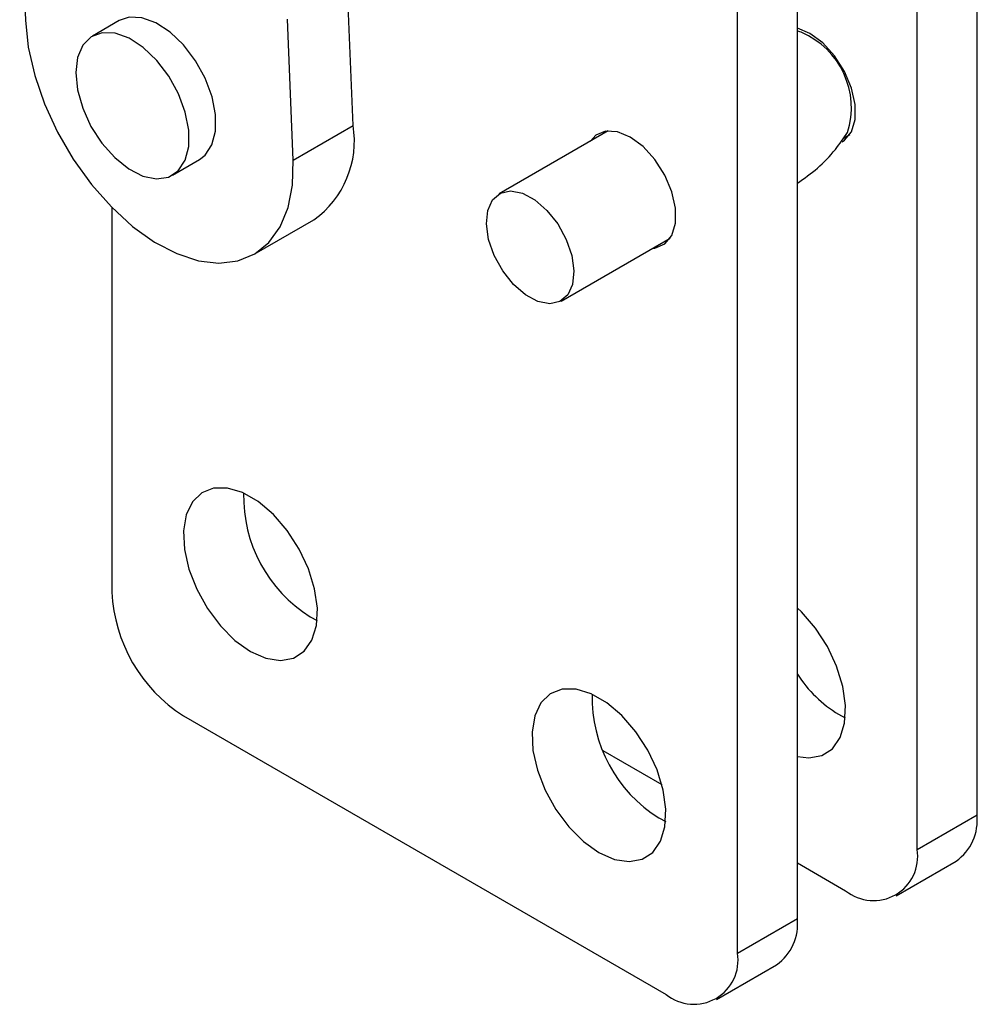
# Model space of a CAD drawing. Extents: x 30 to 368, y 10 to 283.
# Tile 20 of 26: x 339 to 368, y 148 to 178. Entities that reach past the tile are written whole.
import ezdxf

# ---------------------------------------------------------------- set-up
doc = ezdxf.new("R2010")
doc.units = 0
doc.layers.get('0').update_dxf_attribs({"linetype": 'CONTINUOUS'})

msp = doc.modelspace()

# ---------------------------------------------------------------- linework, layer by layer
at = {"color": 7, "linetype": 'CONTINUOUS'}
for p, q in [((367.816074, 154.059172), (367.816074, 185.904264)), ((366.039469, 153.033559), (366.039469, 183.296997)), ((362.486257, 150.982334), (362.486257, 182.827426)), ((339.411642, 181.824828), (339.580525, 177.643743)), ((360.709651, 149.956721), (360.709651, 181.801813)), ((349.303026, 174.520489), (349.134143, 178.701574)), ((342.362945, 177.631588), (341.56745, 177.172359)), ((347.526421, 173.494876), (347.357537, 177.675961)), ((362.600967, 177.286438), (362.486257, 177.322586)), ((347.526421, 173.494876), (349.303026, 174.520489)), ((356.874182, 174.359884), (353.639147, 172.492338)), ((363.85321, 174.145382), (364.04135, 174.253993)), ((343.948506, 173.047801), (344.744001, 173.507031)), ((342.148098, 172.083836), (342.148098, 160.672078)), ((346.365744, 170.697785), (348.14235, 171.723398)), ((355.476497, 169.309609), (358.711532, 171.177155)), ((348.034762, 159.93741), (348.236593, 159.832753)), ((344.269419, 156.997843), (358.588331, 148.731711)), ((363.706016, 157.044264), (363.907847, 156.939606)), ((356.711305, 155.96897), (358.465326, 154.956396)), ((366.039469, 153.033559), (367.816074, 154.059172)), ((358.376199, 153.967426), (358.57803, 153.862768)), ((362.486257, 152.635162), (363.918148, 151.808549)), ((365.418027, 151.660024), (367.194633, 152.685636)), ((360.709651, 149.956721), (362.486257, 150.982334)), ((360.08821, 148.583186), (361.864816, 149.608798))]:
    msp.add_line(p, q, dxfattribs=at)
at = {"color": 7, "linetype": 'CONTINUOUS', "flags": 128}
for points in [[(344.744001, 173.507031), (344.912747, 173.637065), (345.11718, 173.945454), (345.223359, 174.355876), (345.224614, 174.842542), (345.120864, 175.374874), (344.91863, 175.919423), (344.630618, 176.441973), (344.274925, 176.909691), (343.8739, 177.293187), (343.452742, 177.568366), (343.037913, 177.717937), (342.655479, 177.732501), (342.362945, 177.631588)], [(339.580525, 177.643743), (339.665941, 176.842293), (339.857398, 176.006119), (340.149674, 175.15803), (340.534798, 174.32116), (341.002262, 173.518335), (341.539318, 172.771457), (342.131314, 172.100896), (342.762102, 171.524945), (343.414478, 171.059313), (344.070645, 170.716703), (344.712704, 170.506459), (345.323143, 170.434316), (345.88531, 170.502242), (346.383871, 170.708385), (346.805226, 171.047121), (347.137881, 171.50921), (347.372763, 172.082049), (347.503464, 172.750011), (347.526421, 173.494876)], [(363.813661, 174.03595), (363.879519, 174.079609), (364.087622, 174.333401), (364.196064, 174.697281), (364.196064, 175.141768), (364.087622, 175.630854), (363.879519, 176.124915), (363.588619, 176.583926), (363.238486, 176.9707), (362.857488, 177.253903), (362.486257, 177.408218)], [(341.074187, 176.087891), (341.125842, 175.574342), (341.28005, 175.031622), (341.527121, 174.493832), (341.851532, 173.994763), (342.232898, 173.565774), (342.647257, 173.233818), (343.068572, 173.019756), (343.470373, 172.937036), (343.82741, 172.990856), (344.117251, 173.177835), (344.321684, 173.486224), (344.427864, 173.896646), (344.429118, 174.383313), (344.325369, 174.915645), (344.123135, 175.460194), (343.835123, 175.982743), (343.47943, 176.450461), (343.078405, 176.833957), (342.657247, 177.109136), (342.242418, 177.258707), (341.859984, 177.273272), (341.533973, 177.151915), (341.284872, 176.902262), (341.128331, 176.54), (341.074187, 176.087891)], [(358.18116, 170.870977), (358.258802, 170.879627), (358.549702, 171.002771), (358.757804, 171.256563), (358.866247, 171.620443), (358.866247, 172.064931), (358.757804, 172.554016), (358.549702, 173.048077), (358.258802, 173.507088), (357.908669, 173.893862), (357.52767, 174.177065), (357.146672, 174.333753), (356.79654, 174.351234), (356.50564, 174.228089), (356.343809, 174.053706)], [(354.787827, 169.291496), (354.418234, 169.489846), (354.059948, 169.802518), (353.741999, 170.204179), (353.490142, 170.662291), (353.324783, 171.139739), (353.259317, 171.597844), (353.299048, 171.999492), (353.440757, 172.312146), (353.672965, 172.510474), (353.976858, 172.57841), (354.327818, 172.510451), (354.697411, 172.3121), (355.055696, 171.999429), (355.373646, 171.597768), (355.625503, 171.139656), (355.790862, 170.662208), (355.856329, 170.204103), (355.816597, 169.802454), (355.674888, 169.489801), (355.44268, 169.291473), (355.138787, 169.223537), (354.787827, 169.291496)], [(346.258156, 158.911797), (346.716791, 158.708936), (347.1507, 158.640818), (347.536493, 158.711114), (347.853369, 158.916034), (348.084248, 159.244533), (348.216681, 159.6789), (348.24353, 160.195718), (348.163346, 160.767125), (347.980454, 161.362318), (347.704712, 161.949208), (347.350986, 162.496156), (346.938345, 162.973678), (346.489035, 163.356028), (346.027278, 163.622594), (345.577968, 163.759007), (345.165327, 163.757911), (344.811601, 163.619366), (344.535859, 163.35084), (344.352967, 162.966811), (344.272783, 162.487981), (344.299632, 161.940164), (344.432065, 161.352893), (344.662944, 160.757828), (344.979821, 160.187049), (345.365613, 159.671327), (345.799522, 159.238464), (346.258156, 158.911797)], [(362.486257, 155.789051), (362.821954, 155.747672), (363.207747, 155.817967), (363.524623, 156.022888), (363.755502, 156.351386), (363.887935, 156.785753), (363.914783, 157.302571), (363.8346, 157.873979), (363.651708, 158.469171), (363.375966, 159.056062), (363.02224, 159.60301), (362.609599, 160.080531), (362.486257, 160.198371)], [(356.599593, 152.941813), (357.058227, 152.738952), (357.492137, 152.670834), (357.877929, 152.741129), (358.194806, 152.94605), (358.425685, 153.274548), (358.558117, 153.708915), (358.584966, 154.225733), (358.504783, 154.797141), (358.321891, 155.392333), (358.046149, 155.979224), (357.692422, 156.526172), (357.279782, 157.003693), (356.830471, 157.386044), (356.368714, 157.65261), (355.919405, 157.789022), (355.506764, 157.787926), (355.153038, 157.649381), (354.877296, 157.380856), (354.694403, 156.996826), (354.61422, 156.517996), (354.641068, 155.97018), (354.773502, 155.382908), (355.00438, 154.787844), (355.321257, 154.217065), (355.707049, 153.701343), (356.140958, 153.26848), (356.599593, 152.941813)]]:
    msp.add_lwpolyline(points, dxfattribs=at)
at = {"color": 7, "linetype": 'CONTINUOUS'}
for centre, radius, start, end in [((361.650151, 175.04041), 2.438994, 342.5116332, 67.0554974), ((346.475507, 174.05443), 2.865673, 305.5672947, 9.3598797), ((350.261393, 163.506079), 4.206339, 178.5911787, 238.0383716), ((346.75375, 160.881662), 4.610418, 182.6054939, 237.3945024), ((365.754872, 160.370191), 3.906354, 213.2022049, 238.365866), ((360.60283, 157.536096), 4.20634, 178.5911866, 238.0383678), ((366.336337, 153.901313), 1.488134, 305.2229837, 6.0892786), ((364.746244, 152.823779), 1.310128, 230.7967842, 9.2139676), ((361.006519, 150.824475), 1.488134, 305.2229837, 6.0892786), ((359.416427, 149.746941), 1.310128, 230.7967842, 9.2139676)]:
    msp.add_arc(centre, radius, start, end, dxfattribs=at)
msp.add_open_spline([(362.486258, 172.807886), (362.689114, 172.951627), (363.102201, 173.244334), (363.602512, 173.761171), (363.85754, 174.141713), (363.972533, 174.313301)], degree=3, knots=[0, 0, 0, 0, 0.3463351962, 0.7052594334, 1, 1, 1, 1], dxfattribs=at)

doc.saveas('drawing.dxf')
